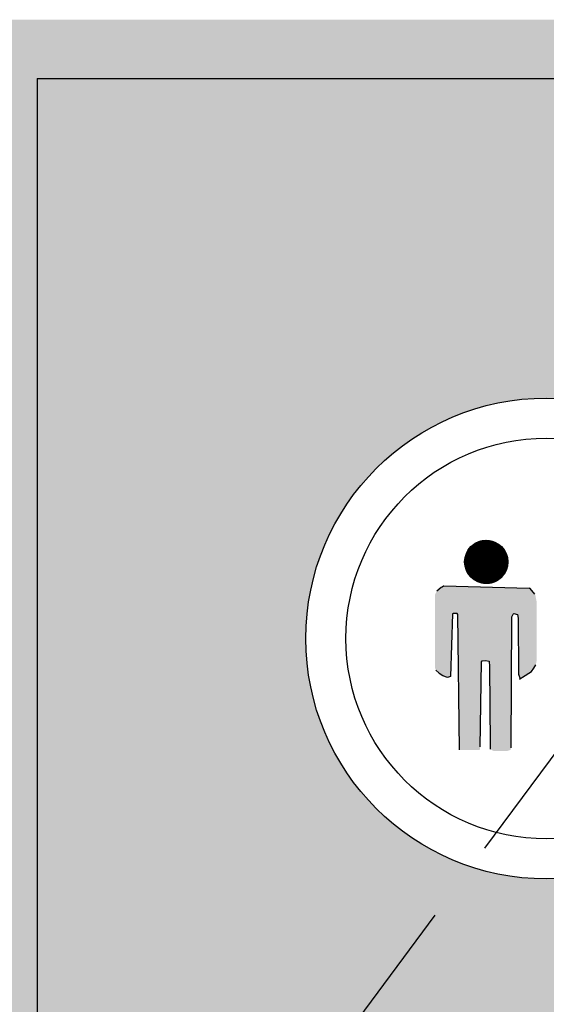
# Model space of a CAD drawing. Extents: x 333785 to 385459, y -97479 to 8502.
# Tile 32 of 89: x 361022 to 361416, y -10499 to -9762. Entities that reach past the tile are written whole.
import ezdxf

# ---------------------------------------------------------------- set-up
doc = ezdxf.new("R2010")
doc.units = 0
doc.header["$LTSCALE"] = 10
doc.linetypes.add('DASHED', pattern=[0.75, 0.5, -0.25])
doc.layers.get('0').update_dxf_attribs({"color": 1, "linetype": 'CONTINUOUS'})
doc.layers.add('A000T600', color=6, linetype='CONTINUOUS')

msp = doc.modelspace()

# ---------------------------------------------------------------- hatches: boundary and pattern name
at = {"linetype": 'Continuous'}
for points in [[(361354.97, -10167.57, 1), (361387.32, -10167.57, 1)], [(361390.32, -10208.58), (361391.15, -10206.69), (361391.8, -10206.21), (361394.61, -10206.95), (361395.05, -10209.76), (361395.35, -10251.69), (361396.43, -10254.94), (361398.15, -10253.91), (361404.94, -10249.48), (361406.72, -10247.11), (361408.34, -10244.6), (361408.57, -10242.29), (361408.93, -10241.65), (361408.93, -10197.94), (361407.9, -10192.48), (361407.6, -10191.59), (361404.06, -10187.46), (361403.35, -10187.23), (361339.51, -10185.53), (361339.24, -10185.54), (361338.06, -10186.13), (361337.32, -10186.57), (361334.07, -10189.23), (361333.92, -10189.68), (361332.74, -10192.04), (361332.74, -10246.97), (361333.33, -10248.15), (361333.48, -10248.59), (361335.55, -10250.66), (361335.84, -10250.95), (361338.65, -10252.87), (361342.19, -10254.05), (361344.4, -10253.32), (361345.88, -10206.36), (361346.32, -10206.21), (361349.28, -10206.21), (361349.87, -10206.8), (361351.2, -10308.24), (361366.26, -10308.24), (361366.7, -10306.03), (361367.59, -10242.24), (361368.18, -10241.65), (361370.54, -10241.36), (361373.35, -10241.8), (361373.49, -10245.78), (361374.08, -10304.26), (361374.08, -10307.8), (361376.45, -10308.98), (361387.08, -10308.98), (361388.85, -10308.39), (361389.29, -10308.24), (361389.74, -10306.62)]]:
    msp.add_hatch(color=256, dxfattribs=at).paths.add_polyline_path(points)
at = {"layer": 'A000T600', "true_color": 0x383e42, "transparency": 33554559}
h = msp.add_hatch(color=250, dxfattribs=at)
h.dxf.hatch_style = 1
h.paths.add_polyline_path([(365268.65, -9761.68), (364068.65, -9761.68), (364068.65, -11861.68), (365268.65, -11861.68)])
h.paths.add_polyline_path([(364488.65, -10224.87, -1), (364848.65, -10224.87, -1)], flags=16)
h.paths.add_polyline_path([(364518.65, -10224.87, -1), (364818.65, -10224.87, -1)], flags=0)
h.paths.add_polyline_path([(365055.29, -10631.23), (365087.21, -10631.23), (365087.21, -11211.7), (365055.29, -11211.7)], flags=16)
h.paths.add_polyline_path([(365208.75, -11513.32, -1), (365157.75, -11513.32, -1)], flags=16)
h.paths.add_polyline_path([(365188.75, -11512.7), (365188.75, -11524.56, -1.000172), (365177.75, -11524.58), (365177.75, -11512.7, -2.931626)], flags=0)
h.paths.add_polyline_path([(365165.5, -11513.32, -1), (365163, -11513.32, -1)], flags=0)
h.paths.add_polyline_path([(365203.5, -11513.32, -1), (365201, -11513.32, -1)], flags=0)
h.paths.add_polyline_path([(363463.65, -9761.68), (362613.65, -9761.68), (362613.65, -11861.68), (363463.65, -11861.68)])
h.paths.add_polyline_path([(362858.65, -10224.87, -1), (363218.65, -10224.87, -1)], flags=16)
h.paths.add_polyline_path([(362888.65, -10224.87, -1), (363188.65, -10224.87, -1)], flags=0)
h.paths.add_polyline_path([(363313.5, -10631.23), (363345.42, -10631.23), (363345.42, -11211.7), (363313.5, -11211.7)], flags=16)
h.paths.add_polyline_path([(363403.75, -11513.32, -1), (363352.75, -11513.32, -1)], flags=16)
h.paths.add_polyline_path([(363383.75, -11512.7), (363383.75, -11524.56, -1.000172), (363372.75, -11524.58), (363372.75, -11512.7, -2.931626)], flags=0)
h.paths.add_polyline_path([(363360.5, -11513.32, -1), (363358, -11513.32, -1)], flags=0)
h.paths.add_polyline_path([(363398.5, -11513.32, -1), (363396, -11513.32, -1)], flags=0)
h.paths.add_polyline_path([(361841.15, -9761.68), (360991.15, -9761.68), (360991.15, -11861.68), (361841.15, -11861.68)])
h.paths.add_polyline_path([(361691, -10631.23), (361722.92, -10631.23), (361722.92, -11211.7), (361691, -11211.7)], flags=16)
h.paths.add_polyline_path([(361236.15, -10224.87, -1), (361596.15, -10224.87, -1)], flags=16)
h.paths.add_polyline_path([(361266.15, -10224.87, -1), (361566.15, -10224.87, -1)], flags=0)
h.paths.add_polyline_path([(361781.25, -11513.32, -1), (361730.25, -11513.32, -1)], flags=16)
h.paths.add_polyline_path([(361761.25, -11512.7), (361761.25, -11524.56, -1.000172), (361750.25, -11524.58), (361750.25, -11512.7, -2.931626)], flags=0)
h.paths.add_polyline_path([(361738, -11513.32, -1), (361735.5, -11513.32, -1)], flags=0)
h.paths.add_polyline_path([(361776, -11513.32, -1), (361773.5, -11513.32, -1)], flags=0)

# ---------------------------------------------------------------- linework, layer by layer
at = {"linetype": 'Continuous'}
for p, q in [((361354.97, -10167.46), (361371.03, -10151.39)), ((361354.97, -10167.56), (361371.13, -10151.39)), ((361354.97, -10167.66), (361371.23, -10151.39)), ((361354.97, -10167.03), (361370.6, -10151.4)), ((361354.97, -10167.14), (361370.71, -10151.4)), ((361354.97, -10167.24), (361370.81, -10151.4)), ((361354.97, -10167.35), (361370.92, -10151.4)), ((361354.97, -10167.77), (361371.34, -10151.4)), ((361354.97, -10167.87), (361371.44, -10151.4)), ((361354.97, -10167.97), (361371.54, -10151.4)), ((361354.97, -10168.07), (361371.64, -10151.4)), ((361354.98, -10166.81), (361370.38, -10151.41)), ((361354.98, -10166.92), (361370.49, -10151.41)), ((361354.98, -10168.18), (361371.75, -10151.41)), ((361354.98, -10168.28), (361371.85, -10151.41)), ((361354.99, -10168.38), (361371.95, -10151.41)), ((361354.99, -10166.59), (361370.16, -10151.42)), ((361354.99, -10166.7), (361370.27, -10151.42)), ((361354.99, -10168.47), (361372.05, -10151.42)), ((361355, -10166.48), (361370.05, -10151.43)), ((361355, -10168.57), (361372.14, -10151.43)), ((361355, -10168.67), (361372.24, -10151.43)), ((361355.01, -10166.37), (361369.94, -10151.44)), ((361355.01, -10168.77), (361372.34, -10151.44)), ((361355.02, -10166.25), (361369.82, -10151.45)), ((361355.02, -10168.87), (361372.44, -10151.45)), ((361355.03, -10168.96), (361372.53, -10151.45)), ((361355.03, -10166.14), (361369.71, -10151.46)), ((361355.03, -10169.06), (361372.63, -10151.46)), ((361355.04, -10166.02), (361369.59, -10151.47)), ((361355.04, -10169.15), (361372.72, -10151.47)), ((361355.05, -10165.91), (361369.48, -10151.48)), ((361355.05, -10169.25), (361372.82, -10151.48)), ((361355.06, -10165.79), (361369.36, -10151.49)), ((361355.06, -10169.34), (361372.91, -10151.49)), ((361355.07, -10169.44), (361373.01, -10151.5)), ((361355.08, -10165.67), (361369.24, -10151.51)), ((361355.08, -10169.53), (361373.1, -10151.51)), ((361355.09, -10165.55), (361369.13, -10151.52)), ((361355.1, -10169.62), (361373.19, -10151.52)), ((361355.11, -10165.43), (361369.01, -10151.54)), ((361355.11, -10169.71), (361373.29, -10151.54)), ((361355.12, -10165.31), (361368.88, -10151.55)), ((361355.12, -10169.81), (361373.38, -10151.55)), ((361355.13, -10169.9), (361373.47, -10151.56)), ((361355.14, -10165.19), (361368.76, -10151.57)), ((361355.15, -10169.99), (361373.56, -10151.58)), ((361355.16, -10165.07), (361368.64, -10151.59)), ((361355.16, -10170.08), (361373.65, -10151.59)), ((361355.18, -10170.17), (361373.74, -10151.6)), ((361355.18, -10164.94), (361368.51, -10151.61)), ((361355.19, -10170.26), (361373.83, -10151.62)), ((361355.2, -10164.82), (361368.39, -10151.63)), ((361355.21, -10170.35), (361373.92, -10151.63)), ((361355.22, -10164.69), (361368.26, -10151.65)), ((361355.22, -10170.44), (361374.01, -10151.65)), ((361355.24, -10170.52), (361374.1, -10151.67)), ((361355.25, -10164.56), (361368.13, -10151.68)), ((361355.25, -10170.61), (361374.18, -10151.68)), ((361355.27, -10164.43), (361368, -10151.7)), ((361355.27, -10170.7), (361374.27, -10151.7)), ((361355.29, -10170.79), (361374.36, -10151.72)), ((361355.3, -10164.3), (361367.87, -10151.73)), ((361355.31, -10170.87), (361374.44, -10151.74)), ((361355.32, -10170.96), (361374.53, -10151.75)), ((361355.33, -10164.17), (361367.74, -10151.76)), ((361355.34, -10171.05), (361374.62, -10151.77)), ((361355.36, -10164.04), (361367.61, -10151.79)), ((361355.36, -10171.13), (361374.7, -10151.79)), ((361355.38, -10171.22), (361374.79, -10151.81)), ((361355.39, -10163.9), (361367.47, -10151.82)), ((361355.4, -10171.3), (361374.87, -10151.83)), ((361355.42, -10163.76), (361367.34, -10151.85)), ((361355.42, -10171.38), (361374.96, -10151.85)), ((361355.44, -10171.47), (361375.04, -10151.87)), ((361355.45, -10163.63), (361367.2, -10151.88)), ((361355.46, -10171.55), (361375.12, -10151.89)), ((361355.48, -10171.63), (361375.21, -10151.91)), ((361355.49, -10163.49), (361367.06, -10151.92)), ((361355.51, -10171.72), (361375.29, -10151.94)), ((361355.53, -10163.34), (361366.91, -10151.96)), ((361355.53, -10171.8), (361375.37, -10151.96)), ((361355.55, -10171.88), (361375.45, -10151.98)), ((361355.57, -10163.2), (361366.77, -10152)), ((361355.57, -10171.96), (361375.53, -10152)), ((361355.6, -10172.04), (361375.62, -10152.03)), ((361355.61, -10163.05), (361366.62, -10152.04)), ((361355.62, -10172.13), (361375.7, -10152.05)), ((361355.64, -10172.21), (361375.78, -10152.07)), ((361355.65, -10162.9), (361366.48, -10152.08)), ((361355.67, -10172.29), (361375.86, -10152.1)), ((361355.69, -10172.37), (361375.94, -10152.12)), ((361355.7, -10162.75), (361366.33, -10152.13)), ((361355.72, -10172.45), (361376.02, -10152.15)), ((361355.74, -10172.52), (361376.1, -10152.17)), ((361355.75, -10162.6), (361366.17, -10152.18)), ((361355.77, -10172.6), (361376.17, -10152.2)), ((361355.79, -10172.68), (361376.25, -10152.22)), ((361355.8, -10162.45), (361366.02, -10152.23)), ((361355.82, -10172.76), (361376.33, -10152.25)), ((361355.85, -10162.29), (361365.86, -10152.28)), ((361355.85, -10172.84), (361376.41, -10152.28)), ((361355.87, -10172.92), (361376.49, -10152.3)), ((361355.9, -10172.99), (361376.56, -10152.33)), ((361355.91, -10162.13), (361365.7, -10152.34)), ((361355.93, -10173.07), (361376.64, -10152.36)), ((361355.96, -10173.15), (361376.72, -10152.39)), ((361355.97, -10161.96), (361365.53, -10152.4)), ((361355.98, -10173.22), (361376.79, -10152.41)), ((361356.01, -10173.3), (361376.87, -10152.44)), ((361356.03, -10161.8), (361365.37, -10152.46)), ((361356.04, -10173.37), (361376.94, -10152.47)), ((361356.07, -10173.45), (361377.02, -10152.5)), ((361356.1, -10161.62), (361365.2, -10152.53)), ((361356.1, -10173.52), (361377.1, -10152.53)), ((361356.13, -10173.6), (361377.17, -10152.56)), ((361356.16, -10173.67), (361377.24, -10152.59)), ((361356.17, -10161.45), (361365.02, -10152.6)), ((361356.19, -10173.75), (361377.32, -10152.62)), ((361356.22, -10173.82), (361377.39, -10152.65)), ((361356.24, -10161.27), (361364.84, -10152.67)), ((361356.25, -10173.89), (361377.47, -10152.68)), ((361356.28, -10173.97), (361377.54, -10152.71)), ((361356.32, -10174.04), (361377.61, -10152.74)), ((361356.32, -10161.09), (361364.66, -10152.75)), ((361356.35, -10174.11), (361377.68, -10152.78)), ((361356.38, -10174.19), (361377.76, -10152.81)), ((361356.4, -10160.9), (361364.47, -10152.83)), ((361356.41, -10174.26), (361377.83, -10152.84)), ((361356.44, -10174.33), (361377.9, -10152.87)), ((361356.48, -10174.4), (361377.97, -10152.91)), ((361356.49, -10160.71), (361364.28, -10152.92)), ((361356.51, -10174.47), (361378.04, -10152.94)), ((361356.54, -10174.54), (361378.11, -10152.97)), ((361356.58, -10174.61), (361378.18, -10153.01)), ((361356.59, -10160.51), (361364.08, -10153.02)), ((361356.61, -10174.68), (361378.25, -10153.04)), ((361356.65, -10174.75), (361378.32, -10153.08)), ((361356.68, -10174.82), (361378.39, -10153.11)), ((361356.69, -10160.3), (361363.87, -10153.12)), ((361356.72, -10174.89), (361378.46, -10153.15)), ((361356.75, -10174.96), (361378.53, -10153.18)), ((361356.79, -10175.03), (361378.6, -10153.22)), ((361356.8, -10160.09), (361363.66, -10153.23)), ((361356.82, -10175.1), (361378.67, -10153.25)), ((361356.86, -10175.17), (361378.74, -10153.29)), ((361356.9, -10175.23), (361378.81, -10153.33)), ((361356.92, -10159.86), (361363.43, -10153.35)), ((361356.93, -10175.3), (361378.87, -10153.36)), ((361356.97, -10175.37), (361378.94, -10153.4)), ((361357.01, -10175.44), (361379.01, -10153.44)), ((361357.04, -10175.5), (361379.07, -10153.47)), ((361357.05, -10159.63), (361363.2, -10153.48)), ((361357.08, -10175.57), (361379.14, -10153.51)), ((361357.12, -10175.64), (361379.21, -10153.55)), ((361357.16, -10175.7), (361379.27, -10153.59)), ((361357.19, -10159.38), (361362.96, -10153.62)), ((361357.2, -10175.77), (361379.34, -10153.63)), ((361357.24, -10175.83), (361379.41, -10153.66)), ((361357.27, -10175.9), (361379.47, -10153.7)), ((361357.31, -10175.97), (361379.54, -10153.74)), ((361357.35, -10159.12), (361362.69, -10153.77)), ((361357.35, -10176.03), (361379.6, -10153.78)), ((361357.39, -10176.09), (361379.67, -10153.82)), ((361357.43, -10176.16), (361379.73, -10153.86)), ((361357.47, -10176.22), (361379.79, -10153.9)), ((361357.51, -10176.29), (361379.86, -10153.94)), ((361357.52, -10158.84), (361362.41, -10153.95)), ((361357.56, -10176.35), (361379.92, -10153.98)), ((361357.6, -10176.41), (361379.98, -10154.03)), ((361357.64, -10176.48), (361380.05, -10154.07)), ((361357.68, -10176.54), (361380.11, -10154.11)), ((361357.72, -10158.54), (361362.11, -10154.15)), ((361357.72, -10176.6), (361380.17, -10154.15)), ((361357.76, -10176.66), (361380.24, -10154.19)), ((361357.81, -10176.73), (361380.3, -10154.23)), ((361357.85, -10176.79), (361380.36, -10154.28)), ((361357.89, -10176.85), (361380.42, -10154.32)), ((361357.93, -10176.91), (361380.48, -10154.36)), ((361357.95, -10158.2), (361361.77, -10154.38)), ((361357.98, -10176.97), (361380.54, -10154.41)), ((361358.02, -10177.03), (361380.6, -10154.45)), ((361358.07, -10177.09), (361380.66, -10154.49)), ((361358.11, -10177.15), (361380.72, -10154.54)), ((361358.15, -10177.21), (361380.78, -10154.58)), ((361358.2, -10177.27), (361380.84, -10154.63)), ((361358.24, -10157.81), (361361.38, -10154.67)), ((361358.24, -10177.33), (361380.9, -10154.67)), ((361358.29, -10177.39), (361380.96, -10154.72)), ((361358.33, -10177.45), (361381.02, -10154.76)), ((361358.38, -10177.51), (361381.08, -10154.81)), ((361358.43, -10177.57), (361381.14, -10154.85)), ((361358.47, -10177.63), (361381.2, -10154.9)), ((361358.52, -10177.69), (361381.26, -10154.95)), ((361358.56, -10177.74), (361381.31, -10154.99)), ((361358.61, -10177.8), (361381.37, -10155.04)), ((361358.63, -10157.32), (361360.89, -10155.06)), ((361358.66, -10177.86), (361381.43, -10155.09)), ((361358.71, -10177.92), (361381.49, -10155.13)), ((361358.75, -10177.97), (361381.54, -10155.18)), ((361358.8, -10178.03), (361381.6, -10155.23)), ((361358.85, -10178.08), (361381.66, -10155.28)), ((361358.9, -10178.14), (361381.71, -10155.33)), ((361358.95, -10178.2), (361381.77, -10155.37)), ((361358.99, -10178.25), (361381.82, -10155.42)), ((361359.04, -10178.31), (361381.88, -10155.47)), ((361359.09, -10178.36), (361381.93, -10155.52)), ((361359.14, -10178.42), (361381.99, -10155.57)), ((361359.19, -10178.47), (361382.04, -10155.62)), ((361359.24, -10178.53), (361382.1, -10155.67)), ((361359.29, -10178.58), (361382.15, -10155.72)), ((361359.34, -10178.64), (361382.21, -10155.77)), ((361359.39, -10178.69), (361382.26, -10155.82)), ((361359.41, -10156.43), (361360, -10155.84)), ((361359.44, -10178.74), (361382.31, -10155.87)), ((361359.49, -10178.8), (361382.37, -10155.92)), ((361359.55, -10178.85), (361382.42, -10155.98)), ((361359.6, -10178.9), (361382.47, -10156.03)), ((361359.65, -10178.95), (361382.53, -10156.08)), ((361359.7, -10179.01), (361382.58, -10156.13)), ((361359.75, -10179.06), (361382.63, -10156.18)), ((361359.81, -10179.11), (361382.68, -10156.24)), ((361359.86, -10179.16), (361382.73, -10156.29)), ((361359.91, -10179.21), (361382.78, -10156.34)), ((361359.97, -10179.27), (361382.84, -10156.39)), ((361360.02, -10179.32), (361382.89, -10156.45)), ((361360.07, -10179.37), (361382.94, -10156.5)), ((361360.13, -10179.42), (361382.99, -10156.56)), ((361360.18, -10179.47), (361383.04, -10156.61)), ((361360.24, -10179.52), (361383.09, -10156.66)), ((361360.29, -10179.57), (361383.14, -10156.72)), ((361360.34, -10179.62), (361383.19, -10156.77)), ((361360.4, -10179.67), (361383.24, -10156.83)), ((361360.46, -10179.71), (361383.29, -10156.88)), ((361360.51, -10179.76), (361383.33, -10156.94)), ((361360.57, -10179.81), (361383.38, -10157)), ((361360.62, -10179.86), (361383.43, -10157.05)), ((361360.68, -10179.91), (361383.48, -10157.11)), ((361360.74, -10179.96), (361383.53, -10157.17)), ((361360.79, -10180), (361383.57, -10157.22)), ((361360.85, -10180.05), (361383.62, -10157.28)), ((361360.91, -10180.1), (361383.67, -10157.34)), ((361360.97, -10180.14), (361383.72, -10157.39)), ((361361.02, -10180.19), (361383.76, -10157.45)), ((361361.08, -10180.24), (361383.81, -10157.51)), ((361361.14, -10180.28), (361383.85, -10157.57)), ((361361.2, -10180.33), (361383.9, -10157.63)), ((361361.26, -10180.38), (361383.95, -10157.69)), ((361361.32, -10180.42), (361383.99, -10157.74)), ((361361.38, -10180.47), (361384.04, -10157.8)), ((361361.43, -10180.51), (361384.08, -10157.86)), ((361361.49, -10180.56), (361384.13, -10157.92)), ((361361.55, -10180.6), (361384.17, -10157.98)), ((361361.61, -10180.64), (361384.21, -10158.04)), ((361361.68, -10180.69), (361384.26, -10158.1)), ((361361.74, -10180.73), (361384.3, -10158.17)), ((361361.8, -10180.77), (361384.35, -10158.23)), ((361361.86, -10180.82), (361384.39, -10158.29)), ((361361.92, -10180.86), (361384.43, -10158.35)), ((361361.98, -10180.9), (361384.47, -10158.41)), ((361362.04, -10180.95), (361384.52, -10158.47)), ((361362.11, -10180.99), (361384.56, -10158.53)), ((361362.17, -10181.03), (361384.6, -10158.6)), ((361362.23, -10181.07), (361384.64, -10158.66)), ((361362.29, -10181.11), (361384.68, -10158.72)), ((361362.36, -10181.15), (361384.72, -10158.79)), ((361362.42, -10181.19), (361384.77, -10158.85)), ((361362.48, -10181.24), (361384.81, -10158.91)), ((361362.55, -10181.28), (361384.85, -10158.98)), ((361362.61, -10181.32), (361384.89, -10159.04)), ((361362.68, -10181.36), (361384.93, -10159.11)), ((361362.74, -10181.4), (361384.97, -10159.17)), ((361362.81, -10181.43), (361385.01, -10159.24)), ((361362.87, -10181.47), (361385.04, -10159.3)), ((361362.94, -10181.51), (361385.08, -10159.37)), ((361363, -10181.55), (361385.12, -10159.43)), ((361363.07, -10181.59), (361385.16, -10159.5)), ((361363.14, -10181.63), (361385.2, -10159.57)), ((361363.2, -10181.67), (361385.24, -10159.63)), ((361363.27, -10181.7), (361385.27, -10159.7)), ((361363.34, -10181.74), (361385.31, -10159.77)), ((361363.41, -10181.78), (361385.35, -10159.83)), ((361363.47, -10181.81), (361385.38, -10159.9)), ((361363.54, -10181.85), (361385.42, -10159.97)), ((361363.61, -10181.89), (361385.46, -10160.04)), ((361363.68, -10181.92), (361385.49, -10160.11)), ((361363.75, -10181.96), (361385.53, -10160.18)), ((361363.82, -10181.99), (361385.56, -10160.24)), ((361363.88, -10182.03), (361385.6, -10160.31)), ((361363.95, -10182.06), (361385.63, -10160.38)), ((361364.02, -10182.1), (361385.67, -10160.45)), ((361364.09, -10182.13), (361385.7, -10160.52)), ((361364.17, -10182.17), (361385.74, -10160.59)), ((361364.24, -10182.2), (361385.77, -10160.67)), ((361364.31, -10182.23), (361385.8, -10160.74)), ((361364.38, -10182.27), (361385.84, -10160.81)), ((361364.45, -10182.3), (361385.87, -10160.88)), ((361364.52, -10182.33), (361385.9, -10160.95)), ((361364.59, -10182.36), (361385.93, -10161.02)), ((361364.67, -10182.39), (361385.97, -10161.1)), ((361364.74, -10182.43), (361386, -10161.17)), ((361364.81, -10182.46), (361386.03, -10161.24)), ((361364.89, -10182.49), (361386.06, -10161.32)), ((361364.96, -10182.52), (361386.09, -10161.39)), ((361365.03, -10182.55), (361386.12, -10161.46)), ((361365.11, -10182.58), (361386.15, -10161.54)), ((361365.18, -10182.61), (361386.18, -10161.61)), ((361365.26, -10182.64), (361386.21, -10161.69)), ((361365.33, -10182.67), (361386.24, -10161.76)), ((361365.41, -10182.7), (361386.27, -10161.84)), ((361365.48, -10182.73), (361386.3, -10161.91)), ((361365.56, -10182.75), (361386.32, -10161.99)), ((361365.64, -10182.78), (361386.35, -10162.07)), ((361365.71, -10182.81), (361386.38, -10162.14)), ((361365.79, -10182.84), (361386.41, -10162.22)), ((361365.87, -10182.86), (361386.43, -10162.3)), ((361365.95, -10182.89), (361386.46, -10162.38)), ((361366.02, -10182.92), (361386.49, -10162.45)), ((361366.1, -10182.94), (361386.51, -10162.53)), ((361366.18, -10182.97), (361386.54, -10162.61)), ((361366.26, -10182.99), (361386.56, -10162.69)), ((361366.34, -10183.02), (361386.59, -10162.77)), ((361366.42, -10183.04), (361386.61, -10162.85)), ((361366.5, -10183.07), (361386.64, -10162.93)), ((361366.58, -10183.09), (361386.66, -10163.01)), ((361366.66, -10183.11), (361386.68, -10163.09)), ((361366.74, -10183.14), (361386.71, -10163.17)), ((361366.82, -10183.16), (361386.73, -10163.25)), ((361366.91, -10183.18), (361386.75, -10163.34)), ((361366.99, -10183.2), (361386.78, -10163.42)), ((361367.07, -10183.23), (361386.8, -10163.5)), ((361367.15, -10183.25), (361386.82, -10163.58)), ((361367.24, -10183.27), (361386.84, -10163.67)), ((361367.32, -10183.29), (361386.86, -10163.75)), ((361367.41, -10183.31), (361386.88, -10163.84)), ((361367.49, -10183.33), (361386.9, -10163.92)), ((361367.58, -10183.35), (361386.92, -10164)), ((361367.66, -10183.37), (361386.94, -10164.09)), ((361367.75, -10183.39), (361386.96, -10164.18)), ((361367.83, -10183.4), (361386.98, -10164.26)), ((361367.92, -10183.42), (361386.99, -10164.35)), ((361368.01, -10183.44), (361387.01, -10164.44)), ((361368.09, -10183.46), (361387.03, -10164.52)), ((361368.18, -10183.47), (361387.04, -10164.61)), ((361368.27, -10183.49), (361387.06, -10164.7)), ((361368.36, -10183.51), (361387.08, -10164.79)), ((361368.45, -10183.52), (361387.09, -10164.88)), ((361368.54, -10183.54), (361387.11, -10164.97)), ((361368.63, -10183.55), (361387.12, -10165.06)), ((361368.72, -10183.56), (361387.13, -10165.15)), ((361368.81, -10183.58), (361387.15, -10165.24)), ((361368.9, -10183.59), (361387.16, -10165.33)), ((361368.99, -10183.6), (361387.17, -10165.42)), ((361369.08, -10183.62), (361387.19, -10165.51)), ((361369.18, -10183.63), (361387.2, -10165.61)), ((361369.27, -10183.64), (361387.21, -10165.7)), ((361369.36, -10183.65), (361387.22, -10165.79)), ((361369.46, -10183.66), (361387.23, -10165.89)), ((361369.55, -10183.67), (361387.24, -10165.98)), ((361369.65, -10183.68), (361387.25, -10166.08)), ((361369.74, -10183.69), (361387.26, -10166.17)), ((361369.84, -10183.69), (361387.27, -10166.27)), ((361369.94, -10183.7), (361387.27, -10166.37)), ((361370.03, -10183.71), (361387.28, -10166.46)), ((361370.13, -10183.72), (361387.29, -10166.56)), ((361370.23, -10183.72), (361387.29, -10166.66)), ((361370.33, -10183.73), (361387.3, -10166.76)), ((361370.43, -10183.73), (361387.3, -10166.86)), ((361370.53, -10183.74), (361387.31, -10166.96)), ((361370.63, -10183.74), (361387.31, -10167.06)), ((361370.73, -10183.74), (361387.31, -10167.16)), ((361370.83, -10183.74), (361387.31, -10167.26)), ((361370.94, -10183.75), (361387.32, -10167.37)), ((361371.04, -10183.75), (361387.32, -10167.47)), ((361371.15, -10183.75), (361387.32, -10167.57)), ((361371.25, -10183.75), (361387.32, -10167.68)), ((361371.36, -10183.75), (361387.32, -10167.78)), ((361371.46, -10183.74), (361387.31, -10167.89)), ((361371.57, -10183.74), (361387.31, -10168)), ((361371.68, -10183.74), (361387.31, -10168.11)), ((361371.78, -10183.73), (361387.3, -10168.21)), ((361371.89, -10183.73), (361387.3, -10168.32)), ((361372, -10183.72), (361387.29, -10168.43)), ((361372.11, -10183.72), (361387.29, -10168.54)), ((361372.23, -10183.71), (361387.28, -10168.65)), ((361372.34, -10183.7), (361387.27, -10168.77)), ((361372.45, -10183.69), (361387.26, -10168.88)), ((361372.57, -10183.68), (361387.25, -10168.99)), ((361372.68, -10183.67), (361387.24, -10169.11)), ((361372.8, -10183.66), (361387.23, -10169.23)), ((361372.91, -10183.65), (361387.22, -10169.34)), ((361373.03, -10183.64), (361387.21, -10169.46)), ((361373.15, -10183.62), (361387.19, -10169.58)), ((361373.27, -10183.61), (361387.18, -10169.7)), ((361373.39, -10183.59), (361387.16, -10169.82)), ((361373.51, -10183.57), (361387.14, -10169.94)), ((361373.64, -10183.55), (361387.12, -10170.06)), ((361373.76, -10183.53), (361387.1, -10170.19)), ((361373.89, -10183.51), (361387.08, -10170.31)), ((361374.01, -10183.49), (361387.06, -10170.44)), ((361374.14, -10183.47), (361387.04, -10170.57)), ((361374.27, -10183.44), (361387.01, -10170.7)), ((361374.4, -10183.41), (361386.99, -10170.83)), ((361374.53, -10183.39), (361386.96, -10170.96)), ((361374.67, -10183.36), (361386.93, -10171.1)), ((361374.8, -10183.33), (361386.9, -10171.23)), ((361374.94, -10183.29), (361386.87, -10171.37)), ((361375.08, -10183.26), (361386.83, -10171.51)), ((361375.22, -10183.22), (361386.8, -10171.65)), ((361375.36, -10183.19), (361386.76, -10171.79)), ((361375.5, -10183.15), (361386.72, -10171.93)), ((361375.65, -10183.11), (361386.68, -10172.08)), ((361375.8, -10183.06), (361386.63, -10172.23)), ((361375.95, -10183.02), (361386.59, -10172.38)), ((361376.1, -10182.97), (361386.54, -10172.53)), ((361376.26, -10182.92), (361386.49, -10172.68)), ((361376.41, -10182.86), (361386.43, -10172.84)), ((361376.57, -10182.81), (361386.38, -10173)), ((361376.74, -10182.75), (361386.32, -10173.17)), ((361376.91, -10182.68), (361386.26, -10173.33)), ((361377.08, -10182.62), (361386.19, -10173.51)), ((361377.25, -10182.55), (361386.12, -10173.68)), ((361377.43, -10182.47), (361386.05, -10173.86)), ((361377.61, -10182.4), (361385.97, -10174.04)), ((361377.8, -10182.31), (361385.88, -10174.23)), ((361377.99, -10182.22), (361385.79, -10174.42)), ((361378.19, -10182.13), (361385.7, -10174.62)), ((361378.4, -10182.03), (361385.6, -10174.83)), ((361378.61, -10181.92), (361385.49, -10175.04)), ((361378.83, -10181.8), (361385.37, -10175.26)), ((361379.07, -10181.67), (361385.24, -10175.5)), ((361379.31, -10181.53), (361385.1, -10175.74)), ((361379.57, -10181.38), (361384.95, -10176)), ((361379.85, -10181.2), (361384.77, -10176.28)), ((361380.15, -10181), (361384.58, -10176.58)), ((361380.49, -10180.77), (361384.34, -10176.92)), ((361380.87, -10180.49), (361384.06, -10177.3)), ((361381.36, -10180.11), (361383.68, -10177.79)), ((361339.51, -10185.53), (361403.35, -10187.23)), ((361382.17, -10179.41), (361382.98, -10178.6)), ((361373.49, -10245.78), (361374.08, -10304.26))]:
    msp.add_line(p, q, dxfattribs=at)
at = {"color": 7, "linetype": 'Continuous'}
for p, q in [((361339.24, -10185.54), (361339.51, -10185.53)), ((361334.07, -10189.23), (361337.32, -10186.57)), ((361337.32, -10186.57), (361338.06, -10186.13)), ((361338.06, -10186.13), (361339.24, -10185.54)), ((361404.06, -10187.46), (361403.35, -10187.23)), ((361407.6, -10191.59), (361404.06, -10187.46)), ((361345.88, -10206.36), (361344.4, -10253.32)), ((361346.32, -10206.21), (361345.88, -10206.36)), ((361349.28, -10206.21), (361346.32, -10206.21)), ((361349.87, -10206.8), (361349.28, -10206.21)), ((361351.2, -10308.24), (361349.87, -10206.8)), ((361390.32, -10208.58), (361391.15, -10206.69)), ((361391.15, -10206.69), (361391.8, -10206.21)), ((361391.8, -10206.21), (361394.61, -10206.95)), ((361394.61, -10206.95), (361395.05, -10209.76)), ((361389.74, -10306.62), (361390.32, -10208.58)), ((361395.05, -10209.76), (361395.35, -10251.69)), ((361366.7, -10306.03), (361367.59, -10242.24)), ((361367.59, -10242.24), (361368.18, -10241.65)), ((361368.18, -10241.65), (361370.54, -10241.36)), ((361370.54, -10241.36), (361373.35, -10241.8)), ((361373.35, -10241.8), (361373.49, -10245.78)), ((361335.55, -10250.66), (361333.48, -10248.59)), ((361335.84, -10250.95), (361335.55, -10250.66)), ((361338.65, -10252.87), (361335.84, -10250.95)), ((361395.35, -10251.69), (361396.43, -10254.94)), ((361398.15, -10253.91), (361404.94, -10249.48)), ((361404.94, -10249.48), (361406.72, -10247.11)), ((361406.72, -10247.11), (361408.34, -10244.6)), ((361342.19, -10254.05), (361338.65, -10252.87)), ((361344.4, -10253.32), (361342.19, -10254.05)), ((361395.94, -10255.23), (361398.15, -10253.91)), ((361374.08, -10304.26), (361374.08, -10307.8))]:
    msp.add_line(p, q, dxfattribs=at)
at = {"linetype": 'Continuous'}
msp.add_circle((361371.14, -10167.57), 16.18, dxfattribs=at)
at = {"layer": 'A000T600', "color": 1}
for q in [(361797.15, -9805.68), (361035.15, -11861.68)]:
    msp.add_line((361035.15, -9805.68), q, dxfattribs=at)
at = {"layer": 'A000T600', "color": 8, "linetype": 'DASHED', "ltscale": 25}
msp.add_line((361035.15, -10833.68), (361797.15, -9805.68), dxfattribs=at)
at = {"layer": 'A000T600', "color": 6}
msp.add_circle((361416.15, -10224.87), 180, dxfattribs=at)
at = {"layer": 'A000T600', "color": 7}
msp.add_circle((361416.15, -10224.87), 150, dxfattribs=at)

doc.saveas('drawing.dxf')
